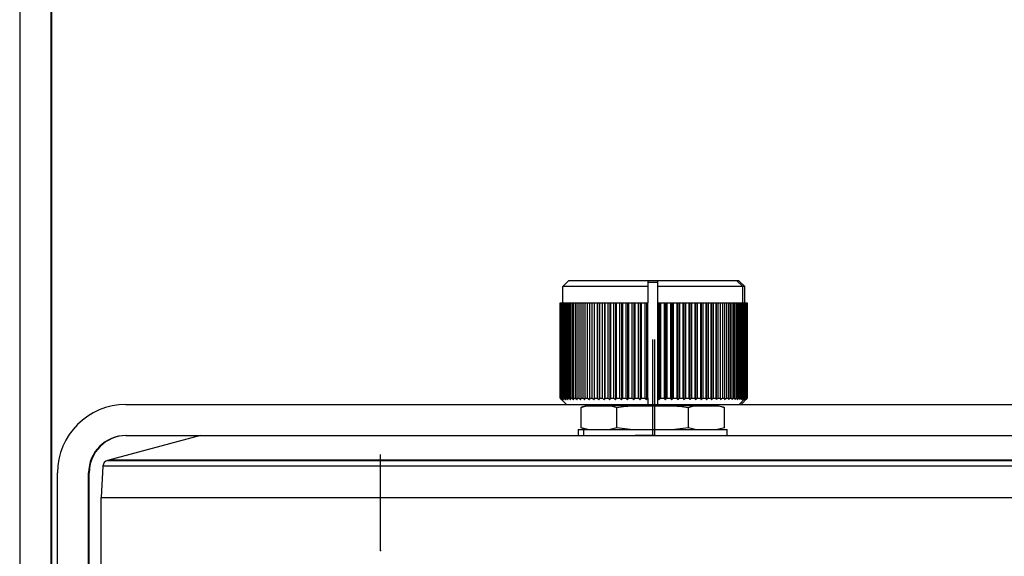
# Model space of a CAD drawing. Header units: millimetres. Extents: x -186 to 167, y -17 to 277.
# Tile 8 of 44: x -158 to -79, y 129 to 172. Entities that reach past the tile are written whole.
import ezdxf

# ---------------------------------------------------------------- set-up
doc = ezdxf.new("R2010")
doc.units = ezdxf.units.MM
doc.header["$PDSIZE"] = -1

msp = doc.modelspace()

# ---------------------------------------------------------------- linework, layer by layer
at = {"color": 7, "linetype": 'Continuous', "lineweight": 25}
for p, q in [((-158.487, 172.358), (-158.487, 83.358)), ((-155.987, 172.358), (-155.987, 83.358)), ((-155.938, 172.358), (-155.987, 172.358)), ((-155.938, 172.358), (-155.938, 91.858)), ((-114.246, 151.358), (-114.746, 150.858)), ((-107.894, 150.858), (-114.746, 150.858)), ((-114.746, 149.558), (-114.746, 150.858)), ((-114.246, 151.358), (-100.58, 151.358)), ((-107.895, 151.224), (-107.894, 150.858)), ((-107.894, 151.358), (-107.894, 151.224)), ((-107.894, 151.224), (-107.894, 151.208)), ((-107.894, 151.208), (-107.095, 151.208)), ((-107.894, 150.858), (-107.894, 149.558)), ((-107.095, 151.208), (-107.095, 151.358)), ((-107.095, 141.358), (-107.095, 151.208)), ((-107.094, 150.858), (-107.095, 151.208)), ((-107.095, 151.208), (-107.094, 151.208)), ((-107.094, 151.208), (-107.094, 151.358)), ((-100.08, 150.858), (-107.094, 150.858)), ((-107.094, 149.558), (-107.094, 150.858)), ((-100.746, 151.358), (-100.246, 150.858)), ((-100.58, 151.358), (-100.08, 150.858)), ((-100.246, 149.558), (-100.246, 150.858)), ((-100.079, 149.558), (-100.079, 150.858)), ((-114.946, 149.558), (-114.946, 141.858)), ((-114.946, 149.558), (-107.894, 149.558)), ((-114.945, 141.858), (-114.945, 149.558)), ((-114.937, 149.558), (-114.937, 141.858)), ((-114.916, 141.858), (-114.916, 149.558)), ((-114.894, 149.558), (-114.894, 141.858)), ((-114.85, 141.858), (-114.85, 149.558)), ((-114.814, 149.558), (-114.814, 141.858)), ((-114.749, 141.858), (-114.749, 149.558)), ((-114.698, 149.558), (-114.698, 141.858)), ((-114.613, 141.858), (-114.613, 149.558)), ((-114.548, 149.558), (-114.548, 141.858)), ((-114.441, 141.858), (-114.441, 149.558)), ((-114.363, 149.558), (-114.363, 141.858)), ((-114.236, 141.858), (-114.236, 149.558)), ((-114.145, 149.558), (-114.145, 141.858)), ((-113.999, 141.858), (-113.999, 149.558)), ((-113.894, 149.558), (-113.894, 141.858)), ((-113.729, 141.858), (-113.729, 149.558)), ((-113.612, 149.558), (-113.612, 141.858)), ((-113.429, 141.858), (-113.429, 149.558)), ((-113.301, 149.558), (-113.301, 141.858)), ((-113.1, 141.858), (-113.1, 149.558)), ((-112.961, 149.558), (-112.961, 141.858)), ((-112.744, 141.858), (-112.744, 149.558)), ((-112.597, 149.558), (-112.597, 141.752)), ((-112.594, 149.558), (-112.594, 141.858)), ((-112.363, 141.858), (-112.363, 149.558)), ((-112.216, 149.558), (-112.216, 141.752)), ((-112.203, 149.558), (-112.203, 141.858)), ((-111.957, 141.858), (-111.957, 149.558)), ((-111.812, 149.558), (-111.812, 141.752)), ((-111.788, 149.558), (-111.788, 141.858)), ((-111.53, 141.858), (-111.53, 149.558)), ((-111.386, 149.558), (-111.386, 141.752)), ((-111.353, 149.558), (-111.353, 141.858)), ((-111.084, 141.858), (-111.084, 149.558)), ((-110.942, 149.558), (-110.942, 141.752)), ((-110.899, 149.558), (-110.899, 141.858)), ((-110.619, 141.858), (-110.619, 149.558)), ((-110.482, 149.558), (-110.482, 141.752)), ((-110.429, 149.558), (-110.429, 141.858)), ((-110.14, 141.858), (-110.14, 149.558)), ((-110.006, 149.558), (-110.006, 141.752)), ((-109.944, 149.558), (-109.944, 141.858)), ((-109.648, 141.858), (-109.648, 149.558)), ((-109.518, 149.558), (-109.518, 141.752)), ((-109.447, 149.558), (-109.447, 141.858)), ((-109.145, 141.858), (-109.145, 149.558)), ((-109.021, 149.558), (-109.021, 141.752)), ((-108.941, 149.558), (-108.941, 141.858)), ((-108.634, 141.858), (-108.634, 149.558)), ((-108.516, 149.558), (-108.516, 141.752)), ((-108.427, 149.558), (-108.427, 141.858)), ((-108.118, 141.858), (-108.118, 149.558)), ((-108.006, 149.558), (-108.006, 141.752)), ((-107.909, 149.558), (-107.909, 141.858)), ((-107.894, 141.858), (-107.894, 149.558)), ((-107.094, 149.558), (-107.094, 141.858)), ((-107.094, 149.558), (-99.879, 149.558)), ((-107.078, 141.858), (-107.078, 149.558)), ((-106.982, 149.558), (-106.982, 141.752)), ((-106.87, 149.558), (-106.87, 141.858)), ((-106.561, 141.858), (-106.561, 149.558)), ((-106.472, 149.558), (-106.472, 141.752)), ((-106.354, 149.558), (-106.354, 141.858)), ((-106.047, 141.858), (-106.047, 149.558)), ((-105.967, 149.558), (-105.967, 141.752)), ((-105.843, 149.558), (-105.843, 141.858)), ((-105.541, 141.858), (-105.541, 149.558)), ((-105.469, 149.558), (-105.469, 141.752)), ((-105.34, 149.558), (-105.34, 141.858)), ((-105.044, 141.858), (-105.044, 149.558)), ((-104.982, 149.558), (-104.982, 141.752)), ((-104.848, 149.558), (-104.848, 141.858)), ((-104.56, 141.858), (-104.56, 149.558)), ((-104.507, 149.558), (-104.507, 141.752)), ((-104.369, 149.558), (-104.369, 141.858)), ((-104.089, 141.858), (-104.089, 149.558)), ((-104.046, 149.558), (-104.046, 141.752)), ((-103.905, 149.558), (-103.905, 141.858)), ((-103.635, 141.858), (-103.635, 149.558)), ((-103.602, 149.558), (-103.602, 141.752)), ((-103.458, 149.558), (-103.458, 141.858)), ((-103.2, 141.858), (-103.2, 149.558)), ((-103.177, 149.558), (-103.177, 141.752)), ((-103.031, 149.558), (-103.031, 141.858)), ((-102.786, 141.858), (-102.786, 149.558)), ((-102.773, 149.558), (-102.773, 141.752)), ((-102.626, 149.558), (-102.626, 141.858)), ((-102.395, 141.858), (-102.395, 149.558)), ((-102.392, 149.558), (-102.392, 141.752)), ((-102.245, 149.558), (-102.245, 141.858)), ((-102.029, 141.858), (-102.029, 149.558)), ((-101.889, 149.558), (-101.889, 141.858)), ((-101.689, 141.858), (-101.689, 149.558)), ((-101.56, 149.558), (-101.56, 141.858)), ((-101.378, 141.858), (-101.378, 149.558)), ((-101.261, 149.558), (-101.261, 141.858)), ((-101.096, 141.858), (-101.096, 149.558)), ((-100.992, 149.558), (-100.992, 141.858)), ((-100.846, 141.858), (-100.846, 149.558)), ((-100.754, 149.558), (-100.754, 141.858)), ((-100.628, 141.858), (-100.628, 149.558)), ((-100.549, 149.558), (-100.549, 141.858)), ((-100.443, 141.858), (-100.443, 149.558)), ((-100.379, 149.558), (-100.379, 141.858)), ((-100.293, 141.858), (-100.293, 149.558)), ((-100.243, 149.558), (-100.243, 141.858)), ((-100.178, 141.858), (-100.178, 149.558)), ((-100.142, 149.558), (-100.142, 141.858)), ((-100.099, 141.858), (-100.099, 149.558)), ((-100.077, 149.558), (-100.077, 141.858)), ((-100.055, 141.858), (-100.055, 149.558)), ((-100.048, 149.558), (-100.048, 141.858)), ((-100.046, 149.558), (-100.046, 141.858)), ((-99.992, 141.858), (-99.992, 149.558)), ((-99.959, 149.558), (-99.959, 141.858)), ((-99.92, 141.858), (-99.92, 149.558)), ((-99.901, 149.558), (-99.901, 141.858)), ((-99.884, 141.858), (-99.884, 149.558)), ((-99.879, 149.558), (-99.879, 141.858)), ((-149.935, 141.358), (-20.891, 141.358)), ((-114.946, 141.858), (-114.945, 141.858)), ((-114.446, 141.358), (-114.946, 141.858)), ((-114.937, 141.858), (-114.916, 141.858)), ((-114.894, 141.858), (-114.85, 141.858)), ((-114.814, 141.858), (-114.749, 141.858)), ((-114.698, 141.858), (-114.613, 141.858)), ((-114.548, 141.858), (-114.441, 141.858)), ((-114.363, 141.858), (-114.236, 141.858)), ((-114.145, 141.858), (-113.999, 141.858)), ((-113.894, 141.858), (-113.729, 141.858)), ((-113.612, 141.858), (-113.429, 141.858)), ((-113.301, 141.858), (-113.1, 141.858)), ((-112.961, 141.858), (-112.744, 141.858)), ((-102.392, 141.265), (-112.601, 141.265)), ((-112.594, 141.858), (-112.363, 141.858)), ((-112.203, 141.858), (-111.957, 141.858)), ((-111.788, 141.858), (-111.53, 141.858)), ((-111.353, 141.858), (-111.084, 141.858)), ((-110.899, 141.858), (-110.619, 141.858)), ((-110.429, 141.858), (-110.14, 141.858)), ((-109.944, 141.858), (-109.648, 141.858)), ((-109.447, 141.858), (-109.145, 141.858)), ((-108.941, 141.858), (-108.634, 141.858)), ((-108.427, 141.858), (-108.118, 141.858)), ((-107.909, 141.858), (-107.894, 141.858)), ((-107.894, 141.858), (-107.895, 141.358)), ((-107.508, 141.265), (-107.508, 141.358)), ((-107.095, 141.358), (-107.094, 141.858)), ((-107.094, 141.858), (-107.078, 141.858)), ((-106.87, 141.858), (-106.561, 141.858)), ((-106.354, 141.858), (-106.047, 141.858)), ((-105.843, 141.858), (-105.541, 141.858)), ((-105.34, 141.858), (-105.044, 141.858)), ((-104.848, 141.858), (-104.56, 141.858)), ((-104.369, 141.858), (-104.089, 141.858)), ((-103.905, 141.858), (-103.635, 141.858)), ((-103.458, 141.858), (-103.2, 141.858)), ((-103.031, 141.858), (-102.786, 141.858)), ((-102.626, 141.858), (-102.395, 141.858)), ((-102.245, 141.858), (-102.029, 141.858)), ((-101.889, 141.858), (-101.689, 141.858)), ((-101.56, 141.858), (-101.378, 141.858)), ((-101.261, 141.858), (-101.096, 141.858)), ((-100.992, 141.858), (-100.846, 141.858)), ((-100.754, 141.858), (-100.628, 141.858)), ((-100.549, 141.858), (-100.443, 141.858)), ((-100.546, 141.358), (-100.046, 141.858)), ((-100.38, 141.358), (-99.88, 141.858)), ((-100.379, 141.858), (-100.293, 141.858)), ((-100.243, 141.858), (-100.178, 141.858)), ((-100.142, 141.858), (-100.099, 141.858)), ((-100.077, 141.858), (-100.055, 141.858)), ((-100.053, 141.858), (-99.992, 141.858)), ((-99.959, 141.858), (-99.92, 141.858)), ((-99.901, 141.858), (-99.884, 141.858)), ((-113.27, 139.486), (-113.27, 141.129)), ((-110.395, 139.486), (-110.395, 141.129)), ((-104.622, 139.486), (-104.622, 141.129)), ((-101.723, 139.486), (-101.723, 141.129)), ((-143.913, 138.858), (-151.41, 136.849)), ((-149.935, 138.858), (-20.935, 138.858)), ((-113.496, 139.358), (-113.496, 138.858)), ((-113.496, 139.358), (-101.496, 139.358)), ((-112.729, 139.358), (-113.27, 139.486)), ((-113.085, 139.358), (-113.085, 138.858)), ((-110.395, 139.486), (-110.936, 139.358)), ((-109.31, 139.358), (-110.395, 139.486)), ((-104.622, 139.486), (-105.708, 139.358)), ((-104.077, 139.358), (-104.622, 139.486)), ((-101.723, 139.486), (-102.268, 139.358)), ((-101.496, 138.858), (-101.496, 139.358)), ((-151.41, 136.849), (-19.416, 136.849)), ((-19.545, 136.866), (-151.281, 136.866)), ((-155.435, 85.358), (-155.435, 135.858)), ((-152.935, 85.358), (-152.935, 135.858)), ((-152.89, 135.858), (-152.935, 135.858)), ((-152.89, 91.858), (-152.89, 135.858)), ((-151.78, 136.392), (-151.913, 133.858)), ((-19.046, 136.392), (-151.78, 136.392)), ((-151.913, 133.858), (-18.913, 133.858)), ((-151.913, 103.797), (-151.913, 133.858))]:
    msp.add_line(p, q, dxfattribs=at)
at = {"color": 7, "linetype": 'Continuous'}
for p, q in [((-107.496, 138.858), (-107.496, 146.593)), ((-107.329, 138.858), (-107.329, 146.593)), ((-107.496, 138.858), (-108.904, 138.858)), ((-107.329, 138.858), (-107.842, 138.858)), ((-129.413, 129.608), (-129.413, 137.343)), ((-129.413, 129.608), (-129.489, 129.608))]:
    msp.add_line(p, q, dxfattribs=at)
at = {"color": 7, "linetype": 'Continuous', "lineweight": 25}
for centre, radius, start, end in [((-130.987, 172.358), 27.5, 90.00009, 180.00008), ((-130.987, 172.358), 25, 90.00008, 180.00009), ((-130.938, 172.358), 25, 90.00009, 180.00008), ((-149.935, 135.858), 5.5, 90.00009, 180.00009), ((-149.935, 135.858), 3, 90.00009, 180.00009), ((-149.89, 135.858), 3, 90.00009, 180.00009), ((-151.281, 136.366), 0.5, 105, 177)]:
    msp.add_arc(centre, radius, start, end, dxfattribs=at)
for points, knots in [([(-114.945, 141.858), (-114.925, 141.838), (-114.889, 141.803), (-114.852, 141.768), (-114.837, 141.752)], [0, 0, 0, 0, 0.56, 1, 1, 1, 1]), ([(-114.837, 141.752), (-114.855, 141.772), (-114.889, 141.807), (-114.923, 141.842), (-114.937, 141.858)], [0, 0, 0, 0, 0.56, 1, 1, 1, 1]), ([(-114.916, 141.858), (-114.894, 141.838), (-114.856, 141.803), (-114.818, 141.768), (-114.801, 141.752)], [0, 0, 0, 0, 0.56, 1, 1, 1, 1]), ([(-114.801, 141.752), (-114.818, 141.772), (-114.849, 141.807), (-114.88, 141.842), (-114.894, 141.858)], [0, 0, 0, 0, 0.56, 1, 1, 1, 1]), ([(-114.85, 141.858), (-114.828, 141.838), (-114.787, 141.803), (-114.747, 141.768), (-114.729, 141.752)], [0, 0, 0, 0, 0.56, 1, 1, 1, 1]), ([(-114.729, 141.752), (-114.745, 141.772), (-114.773, 141.807), (-114.801, 141.842), (-114.814, 141.858)], [0, 0, 0, 0, 0.56, 1, 1, 1, 1]), ([(-114.749, 141.858), (-114.725, 141.838), (-114.683, 141.803), (-114.641, 141.768), (-114.622, 141.752)], [0, 0, 0, 0, 0.56, 1, 1, 1, 1]), ([(-114.622, 141.752), (-114.637, 141.772), (-114.662, 141.807), (-114.687, 141.842), (-114.698, 141.858)], [0, 0, 0, 0, 0.56, 1, 1, 1, 1]), ([(-114.613, 141.858), (-114.588, 141.838), (-114.544, 141.803), (-114.5, 141.768), (-114.481, 141.752)], [0, 0, 0, 0, 0.56, 1, 1, 1, 1]), ([(-114.481, 141.752), (-114.493, 141.772), (-114.516, 141.807), (-114.538, 141.842), (-114.548, 141.858)], [0, 0, 0, 0, 0.56, 1, 1, 1, 1]), ([(-114.441, 141.858), (-114.416, 141.838), (-114.371, 141.803), (-114.325, 141.768), (-114.305, 141.752)], [0, 0, 0, 0, 0.56, 1, 1, 1, 1]), ([(-114.305, 141.752), (-114.316, 141.772), (-114.335, 141.807), (-114.355, 141.842), (-114.363, 141.858)], [0, 0, 0, 0, 0.56, 1, 1, 1, 1]), ([(-114.236, 141.858), (-114.21, 141.838), (-114.164, 141.803), (-114.117, 141.768), (-114.097, 141.752)], [0, 0, 0, 0, 0.56, 1, 1, 1, 1]), ([(-114.097, 141.752), (-114.106, 141.772), (-114.122, 141.807), (-114.138, 141.842), (-114.145, 141.858)], [0, 0, 0, 0, 0.56, 1, 1, 1, 1]), ([(-113.999, 141.858), (-113.972, 141.838), (-113.925, 141.803), (-113.877, 141.768), (-113.856, 141.752)], [0, 0, 0, 0, 0.56, 1, 1, 1, 1]), ([(-113.856, 141.752), (-113.863, 141.772), (-113.876, 141.807), (-113.889, 141.842), (-113.894, 141.858)], [0, 0, 0, 0, 0.56, 1, 1, 1, 1]), ([(-113.729, 141.858), (-113.702, 141.838), (-113.654, 141.803), (-113.605, 141.768), (-113.584, 141.752)], [0, 0, 0, 0, 0.56, 1, 1, 1, 1]), ([(-113.584, 141.752), (-113.589, 141.772), (-113.599, 141.807), (-113.608, 141.842), (-113.612, 141.858)], [0, 0, 0, 0, 0.56, 1, 1, 1, 1]), ([(-113.429, 141.858), (-113.402, 141.838), (-113.353, 141.803), (-113.304, 141.768), (-113.283, 141.752)], [0, 0, 0, 0, 0.56, 1, 1, 1, 1]), ([(-113.283, 141.752), (-113.286, 141.772), (-113.292, 141.807), (-113.298, 141.842), (-113.301, 141.858)], [0, 0, 0, 0, 0.56, 1, 1, 1, 1]), ([(-113.27, 141.129), (-113.032, 141.195), (-112.792, 141.262), (-112.547, 141.264), (-112.529, 141.264), (-112.466, 141.264), (-112.232, 141.264), (-111.834, 141.264), (-111.436, 141.264), (-111.198, 141.264), (-111.134, 141.264), (-110.875, 141.262), (-110.634, 141.195), (-110.395, 141.129)], [0, 0, 0, 0, 0.249296, 0.251387, 0.255284, 0.268493, 0.316575, 0.499399, 0.68285, 0.730774, 0.747553, 0.749496, 1, 1, 1, 1]), ([(-112.588, 141.257), (-112.668, 141.26), (-112.903, 141.271), (-113.124, 141.185), (-113.27, 141.129)], [0, 0, 0, 0, 0.3427488, 1, 1, 1, 1]), ([(-113.1, 141.858), (-113.073, 141.838), (-113.024, 141.803), (-112.975, 141.768), (-112.953, 141.752)], [0, 0, 0, 0, 0.56, 1, 1, 1, 1]), ([(-112.953, 141.752), (-112.954, 141.772), (-112.957, 141.807), (-112.96, 141.842), (-112.961, 141.858)], [0, 0, 0, 0, 0.56, 1, 1, 1, 1]), ([(-112.744, 141.858), (-112.717, 141.838), (-112.668, 141.803), (-112.618, 141.768), (-112.597, 141.752)], [0, 0, 0, 0, 0.56, 1, 1, 1, 1]), ([(-112.597, 141.752), (-112.596, 141.772), (-112.595, 141.807), (-112.594, 141.842), (-112.594, 141.858)], [0, 0, 0, 0, 0.56, 1, 1, 1, 1]), ([(-112.363, 141.858), (-112.335, 141.838), (-112.286, 141.803), (-112.237, 141.768), (-112.216, 141.752)], [0, 0, 0, 0, 0.56, 1, 1, 1, 1]), ([(-112.216, 141.752), (-112.213, 141.772), (-112.209, 141.807), (-112.205, 141.842), (-112.203, 141.858)], [0, 0, 0, 0, 0.56, 1, 1, 1, 1]), ([(-111.957, 141.858), (-111.93, 141.838), (-111.882, 141.803), (-111.833, 141.768), (-111.812, 141.752)], [0, 0, 0, 0, 0.56, 1, 1, 1, 1]), ([(-111.812, 141.752), (-111.807, 141.772), (-111.799, 141.807), (-111.792, 141.842), (-111.788, 141.858)], [0, 0, 0, 0, 0.56, 1, 1, 1, 1]), ([(-111.53, 141.858), (-111.504, 141.838), (-111.456, 141.803), (-111.408, 141.768), (-111.386, 141.752)], [0, 0, 0, 0, 0.56, 1, 1, 1, 1]), ([(-111.386, 141.752), (-111.38, 141.772), (-111.369, 141.807), (-111.358, 141.842), (-111.353, 141.858)], [0, 0, 0, 0, 0.56, 1, 1, 1, 1]), ([(-111.084, 141.858), (-111.057, 141.838), (-111.01, 141.803), (-110.963, 141.768), (-110.942, 141.752)], [0, 0, 0, 0, 0.56, 1, 1, 1, 1]), ([(-110.942, 141.752), (-110.934, 141.772), (-110.92, 141.807), (-110.905, 141.842), (-110.899, 141.858)], [0, 0, 0, 0, 0.56, 1, 1, 1, 1]), ([(-110.619, 141.858), (-110.594, 141.838), (-110.548, 141.803), (-110.502, 141.768), (-110.482, 141.752)], [0, 0, 0, 0, 0.56, 1, 1, 1, 1]), ([(-110.482, 141.752), (-110.472, 141.772), (-110.454, 141.807), (-110.436, 141.842), (-110.429, 141.858)], [0, 0, 0, 0, 0.56, 1, 1, 1, 1]), ([(-110.395, 141.129), (-109.918, 141.195), (-109.436, 141.262), (-108.944, 141.264), (-108.907, 141.264), (-108.781, 141.264), (-108.31, 141.264), (-107.511, 141.264), (-106.712, 141.264), (-106.233, 141.264), (-106.105, 141.264), (-105.586, 141.262), (-105.102, 141.195), (-104.622, 141.129)], [0, 0, 0, 0, 0.249296, 0.251387, 0.255284, 0.268493, 0.316575, 0.499399, 0.68285, 0.730774, 0.747553, 0.749496, 1, 1, 1, 1]), ([(-110.14, 141.858), (-110.115, 141.838), (-110.07, 141.803), (-110.026, 141.768), (-110.006, 141.752)], [0, 0, 0, 0, 0.56, 1, 1, 1, 1]), ([(-110.006, 141.752), (-109.994, 141.772), (-109.974, 141.807), (-109.953, 141.842), (-109.944, 141.858)], [0, 0, 0, 0, 0.56, 1, 1, 1, 1]), ([(-109.648, 141.858), (-109.624, 141.838), (-109.581, 141.803), (-109.537, 141.768), (-109.518, 141.752)], [0, 0, 0, 0, 0.56, 1, 1, 1, 1]), ([(-109.518, 141.752), (-109.505, 141.772), (-109.481, 141.807), (-109.457, 141.842), (-109.447, 141.858)], [0, 0, 0, 0, 0.56, 1, 1, 1, 1]), ([(-109.145, 141.858), (-109.122, 141.838), (-109.081, 141.803), (-109.039, 141.768), (-109.021, 141.752)], [0, 0, 0, 0, 0.56, 1, 1, 1, 1]), ([(-109.021, 141.752), (-109.006, 141.772), (-108.979, 141.807), (-108.952, 141.842), (-108.941, 141.858)], [0, 0, 0, 0, 0.56, 1, 1, 1, 1]), ([(-108.634, 141.858), (-108.612, 141.838), (-108.573, 141.803), (-108.533, 141.768), (-108.516, 141.752)], [0, 0, 0, 0, 0.56, 1, 1, 1, 1]), ([(-108.516, 141.752), (-108.499, 141.772), (-108.47, 141.807), (-108.44, 141.842), (-108.427, 141.858)], [0, 0, 0, 0, 0.56, 1, 1, 1, 1]), ([(-108.118, 141.858), (-108.097, 141.838), (-108.06, 141.803), (-108.023, 141.768), (-108.006, 141.752)], [0, 0, 0, 0, 0.56, 1, 1, 1, 1]), ([(-108.006, 141.752), (-107.988, 141.772), (-107.956, 141.807), (-107.923, 141.842), (-107.909, 141.858)], [0, 0, 0, 0, 0.56, 1, 1, 1, 1]), ([(-107.078, 141.858), (-107.06, 141.838), (-107.028, 141.803), (-106.996, 141.768), (-106.982, 141.752)], [0, 0, 0, 0, 0.56, 1, 1, 1, 1]), ([(-106.982, 141.752), (-106.961, 141.772), (-106.923, 141.807), (-106.886, 141.842), (-106.87, 141.858)], [0, 0, 0, 0, 0.56, 1, 1, 1, 1]), ([(-106.561, 141.858), (-106.544, 141.838), (-106.514, 141.803), (-106.485, 141.768), (-106.472, 141.752)], [0, 0, 0, 0, 0.56, 1, 1, 1, 1]), ([(-106.472, 141.752), (-106.45, 141.772), (-106.41, 141.807), (-106.371, 141.842), (-106.354, 141.858)], [0, 0, 0, 0, 0.56, 1, 1, 1, 1]), ([(-106.047, 141.858), (-106.032, 141.838), (-106.006, 141.803), (-105.979, 141.768), (-105.967, 141.752)], [0, 0, 0, 0, 0.56, 1, 1, 1, 1]), ([(-105.967, 141.752), (-105.944, 141.772), (-105.902, 141.807), (-105.861, 141.842), (-105.843, 141.858)], [0, 0, 0, 0, 0.56, 1, 1, 1, 1]), ([(-105.541, 141.858), (-105.528, 141.838), (-105.504, 141.803), (-105.48, 141.768), (-105.469, 141.752)], [0, 0, 0, 0, 0.56, 1, 1, 1, 1]), ([(-105.469, 141.752), (-105.445, 141.772), (-105.402, 141.807), (-105.359, 141.842), (-105.34, 141.858)], [0, 0, 0, 0, 0.56, 1, 1, 1, 1]), ([(-105.044, 141.858), (-105.033, 141.838), (-105.012, 141.803), (-104.991, 141.768), (-104.982, 141.752)], [0, 0, 0, 0, 0.56, 1, 1, 1, 1]), ([(-104.982, 141.752), (-104.957, 141.772), (-104.912, 141.807), (-104.868, 141.842), (-104.848, 141.858)], [0, 0, 0, 0, 0.56, 1, 1, 1, 1]), ([(-104.622, 141.129), (-104.382, 141.195), (-104.14, 141.262), (-103.893, 141.264), (-103.874, 141.264), (-103.811, 141.264), (-103.575, 141.264), (-103.174, 141.264), (-102.772, 141.264), (-102.532, 141.264), (-102.468, 141.264), (-102.207, 141.262), (-101.964, 141.195), (-101.723, 141.129)], [0, 0, 0, 0, 0.249296, 0.251387, 0.255284, 0.268493, 0.316575, 0.499399, 0.68285, 0.730774, 0.747553, 0.749496, 1, 1, 1, 1]), ([(-104.56, 141.858), (-104.55, 141.838), (-104.532, 141.803), (-104.514, 141.768), (-104.507, 141.752)], [0, 0, 0, 0, 0.56, 1, 1, 1, 1]), ([(-104.507, 141.752), (-104.481, 141.772), (-104.435, 141.807), (-104.389, 141.842), (-104.369, 141.858)], [0, 0, 0, 0, 0.56, 1, 1, 1, 1]), ([(-104.089, 141.858), (-104.081, 141.838), (-104.067, 141.803), (-104.052, 141.768), (-104.046, 141.752)], [0, 0, 0, 0, 0.56, 1, 1, 1, 1]), ([(-104.046, 141.752), (-104.02, 141.772), (-103.972, 141.807), (-103.925, 141.842), (-103.905, 141.858)], [0, 0, 0, 0, 0.56, 1, 1, 1, 1]), ([(-103.635, 141.858), (-103.629, 141.838), (-103.618, 141.803), (-103.607, 141.768), (-103.602, 141.752)], [0, 0, 0, 0, 0.56, 1, 1, 1, 1]), ([(-103.602, 141.752), (-103.575, 141.772), (-103.527, 141.807), (-103.479, 141.842), (-103.458, 141.858)], [0, 0, 0, 0, 0.56, 1, 1, 1, 1]), ([(-103.2, 141.858), (-103.196, 141.838), (-103.188, 141.803), (-103.181, 141.768), (-103.177, 141.752)], [0, 0, 0, 0, 0.56, 1, 1, 1, 1]), ([(-103.177, 141.752), (-103.15, 141.772), (-103.101, 141.807), (-103.053, 141.842), (-103.031, 141.858)], [0, 0, 0, 0, 0.56, 1, 1, 1, 1]), ([(-102.786, 141.858), (-102.784, 141.838), (-102.779, 141.803), (-102.775, 141.768), (-102.773, 141.752)], [0, 0, 0, 0, 0.56, 1, 1, 1, 1]), ([(-102.773, 141.752), (-102.746, 141.772), (-102.697, 141.807), (-102.648, 141.842), (-102.626, 141.858)], [0, 0, 0, 0, 0.56, 1, 1, 1, 1]), ([(-102.395, 141.858), (-102.395, 141.838), (-102.394, 141.803), (-102.393, 141.768), (-102.392, 141.752)], [0, 0, 0, 0, 0.56, 1, 1, 1, 1]), ([(-102.395, 141.257), (-102.318, 141.26), (-102.086, 141.27), (-101.868, 141.185), (-101.723, 141.129)], [0, 0, 0, 0, 0.333068, 1, 1, 1, 1]), ([(-102.392, 141.752), (-102.365, 141.772), (-102.316, 141.807), (-102.266, 141.842), (-102.245, 141.858)], [0, 0, 0, 0, 0.56, 1, 1, 1, 1]), ([(-102.029, 141.858), (-102.03, 141.838), (-102.033, 141.803), (-102.035, 141.768), (-102.036, 141.752)], [0, 0, 0, 0, 0.56, 1, 1, 1, 1]), ([(-102.036, 141.752), (-102.009, 141.772), (-101.96, 141.807), (-101.911, 141.842), (-101.889, 141.858)], [0, 0, 0, 0, 0.56, 1, 1, 1, 1]), ([(-101.689, 141.858), (-101.692, 141.838), (-101.698, 141.803), (-101.704, 141.768), (-101.707, 141.752)], [0, 0, 0, 0, 0.56, 1, 1, 1, 1]), ([(-101.707, 141.752), (-101.68, 141.772), (-101.631, 141.807), (-101.582, 141.842), (-101.56, 141.858)], [0, 0, 0, 0, 0.56, 1, 1, 1, 1]), ([(-101.378, 141.858), (-101.383, 141.838), (-101.392, 141.803), (-101.402, 141.768), (-101.406, 141.752)], [0, 0, 0, 0, 0.56, 1, 1, 1, 1]), ([(-101.406, 141.752), (-101.379, 141.772), (-101.33, 141.807), (-101.282, 141.842), (-101.261, 141.858)], [0, 0, 0, 0, 0.56, 1, 1, 1, 1]), ([(-101.096, 141.858), (-101.103, 141.838), (-101.116, 141.803), (-101.129, 141.768), (-101.134, 141.752)], [0, 0, 0, 0, 0.56, 1, 1, 1, 1]), ([(-101.134, 141.752), (-101.108, 141.772), (-101.06, 141.807), (-101.013, 141.842), (-100.992, 141.858)], [0, 0, 0, 0, 0.56, 1, 1, 1, 1]), ([(-100.846, 141.858), (-100.855, 141.838), (-100.871, 141.803), (-100.887, 141.768), (-100.894, 141.752)], [0, 0, 0, 0, 0.56, 1, 1, 1, 1]), ([(-100.894, 141.752), (-100.868, 141.772), (-100.821, 141.807), (-100.775, 141.842), (-100.754, 141.858)], [0, 0, 0, 0, 0.56, 1, 1, 1, 1]), ([(-100.628, 141.858), (-100.638, 141.838), (-100.658, 141.803), (-100.677, 141.768), (-100.685, 141.752)], [0, 0, 0, 0, 0.56, 1, 1, 1, 1]), ([(-100.685, 141.752), (-100.66, 141.772), (-100.615, 141.807), (-100.569, 141.842), (-100.549, 141.858)], [0, 0, 0, 0, 0.56, 1, 1, 1, 1]), ([(-100.443, 141.858), (-100.456, 141.838), (-100.478, 141.803), (-100.5, 141.768), (-100.51, 141.752)], [0, 0, 0, 0, 0.56, 1, 1, 1, 1]), ([(-100.51, 141.752), (-100.486, 141.772), (-100.442, 141.807), (-100.398, 141.842), (-100.379, 141.858)], [0, 0, 0, 0, 0.56, 1, 1, 1, 1]), ([(-100.293, 141.858), (-100.307, 141.838), (-100.333, 141.803), (-100.358, 141.768), (-100.369, 141.752)], [0, 0, 0, 0, 0.56, 1, 1, 1, 1]), ([(-100.369, 141.752), (-100.345, 141.772), (-100.303, 141.807), (-100.261, 141.842), (-100.243, 141.858)], [0, 0, 0, 0, 0.56, 1, 1, 1, 1]), ([(-100.178, 141.858), (-100.194, 141.838), (-100.222, 141.803), (-100.25, 141.768), (-100.263, 141.752)], [0, 0, 0, 0, 0.56, 1, 1, 1, 1]), ([(-100.263, 141.752), (-100.24, 141.772), (-100.2, 141.807), (-100.159, 141.842), (-100.142, 141.858)], [0, 0, 0, 0, 0.56, 1, 1, 1, 1]), ([(-100.099, 141.858), (-100.116, 141.838), (-100.147, 141.803), (-100.178, 141.768), (-100.192, 141.752)], [0, 0, 0, 0, 0.56, 1, 1, 1, 1]), ([(-100.192, 141.752), (-100.17, 141.772), (-100.132, 141.807), (-100.094, 141.842), (-100.077, 141.858)], [0, 0, 0, 0, 0.56, 1, 1, 1, 1]), ([(-100.055, 141.858), (-100.074, 141.838), (-100.107, 141.803), (-100.141, 141.768), (-100.156, 141.752)], [0, 0, 0, 0, 0.56, 1, 1, 1, 1]), ([(-100.156, 141.752), (-100.136, 141.772), (-100.1, 141.807), (-100.064, 141.842), (-100.048, 141.858)], [0, 0, 0, 0, 0.56, 1, 1, 1, 1]), ([(-99.992, 141.858), (-100.009, 141.838), (-100.037, 141.803), (-100.066, 141.768), (-100.079, 141.752)], [0, 0, 0, 0, 0.56, 1, 1, 1, 1]), ([(-100.079, 141.752), (-100.056, 141.772), (-100.016, 141.807), (-99.977, 141.842), (-99.959, 141.858)], [0, 0, 0, 0, 0.56, 1, 1, 1, 1]), ([(-99.92, 141.858), (-99.938, 141.838), (-99.969, 141.803), (-100.001, 141.768), (-100.015, 141.752)], [0, 0, 0, 0, 0.56, 1, 1, 1, 1]), ([(-100.015, 141.752), (-99.993, 141.772), (-99.955, 141.807), (-99.918, 141.842), (-99.901, 141.858)], [0, 0, 0, 0, 0.56, 1, 1, 1, 1]), ([(-99.884, 141.858), (-99.903, 141.838), (-99.937, 141.803), (-99.971, 141.768), (-99.986, 141.752)], [0, 0, 0, 0, 0.56, 1, 1, 1, 1]), ([(-99.986, 141.752), (-99.966, 141.772), (-99.93, 141.807), (-99.895, 141.842), (-99.879, 141.858)], [0, 0, 0, 0, 0.56, 1, 1, 1, 1]), ([(-112.811, 139.358), (-112.9, 139.371), (-113.058, 139.394), (-113.205, 139.458), (-113.27, 139.486)], [0, 0, 0, 0, 0.559243, 1, 1, 1, 1])]:
    msp.add_open_spline(points, degree=3, knots=knots, dxfattribs=at)
at = {"color": 7, "linetype": 'Continuous'}
for p in [(-107.496, 138.858), (-107.329, 138.858), (-129.413, 129.608)]:
    msp.add_point(p, dxfattribs=at)

doc.saveas('drawing.dxf')
